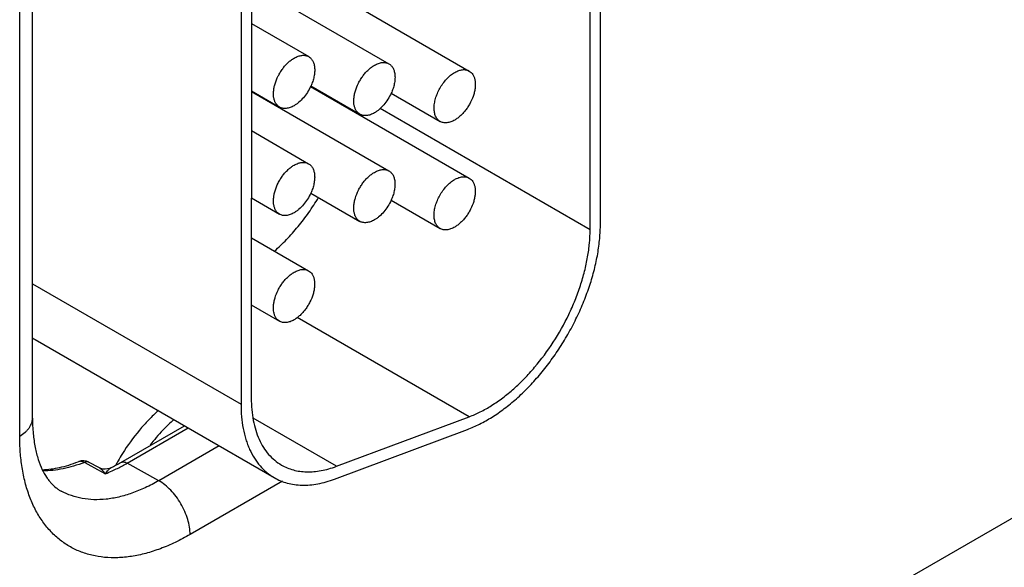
# Model space of a CAD drawing. Header units: inches. Extents: x 0 to 34, y 0 to 22.
# Tile 28 of 129: x 4.967 to 5.474, y 16.591 to 16.873. Entities that reach past the tile are written whole.
import ezdxf

# ---------------------------------------------------------------- set-up
doc = ezdxf.new("R2010")
doc.units = ezdxf.units.IN
doc.header["$LTSCALE"] = 1.87
doc.header["$MEASUREMENT"] = 0
doc.layers.get('0').update_dxf_attribs({"linetype": 'CONTINUOUS'})

msp = doc.modelspace()

# ---------------------------------------------------------------- linework, layer by layer
at = {"color": 7, "linetype": 'CONTINUOUS'}
for p, q in [((5.2607634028, 16.7643956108), (5.2608490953, 17.0498014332)), ((5.2660667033, 16.7674555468), (5.2661523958, 17.0528613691)), ((4.9735989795, 16.6673767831), (4.9735989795, 16.996210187)), ((4.9670088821, 16.6581906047), (4.9670088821, 16.9870240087)), ((5.0810630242, 16.9321385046), (5.0809856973, 16.6745948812)), ((5.0863663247, 16.9351984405), (5.0862889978, 16.6776548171)), ((5.1168682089, 16.8933155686), (5.1985498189, 16.8461536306)), ((5.0863529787, 16.8907485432), (5.1571923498, 16.8498467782)), ((5.0863469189, 16.8705659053), (5.1158348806, 16.8535399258)), ((5.0863364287, 16.8356272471), (5.1571757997, 16.794725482)), ((5.0863365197, 16.8359303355), (5.1008341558, 16.8275595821)), ((5.1168516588, 16.8381942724), (5.1985332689, 16.7910323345)), ((5.1169603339, 16.8384346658), (5.142191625, 16.8238664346)), ((5.1583178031, 16.8347415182), (5.1835490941, 16.820173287)), ((5.2607634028, 16.7643956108), (5.1526208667, 16.8268357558)), ((5.0863303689, 16.8154446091), (5.1158183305, 16.7984186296)), ((5.0863199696, 16.7808090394), (5.1008176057, 16.772438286)), ((5.1169437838, 16.7833133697), (5.1421750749, 16.7687451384)), ((5.158301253, 16.7796202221), (5.1835325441, 16.7650519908)), ((5.0863138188, 16.7603233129), (5.1158017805, 16.7432973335)), ((4.9735989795, 16.7365986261), (5.0809856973, 16.6745948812)), ((5.0863034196, 16.7256877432), (5.1008010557, 16.7173169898)), ((5.1985032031, 16.6681673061), (5.109937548, 16.7193040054)), ((4.9750334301, 16.707848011), (5.09807001, 16.6368082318)), ((5.6282837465, 16.7026721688), (5.3139297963, 16.5211681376)), ((5.1300948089, 16.6426252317), (5.1985032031, 16.6681673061)), ((5.0190664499, 16.6445670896), (5.0518492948, 16.6634954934)), ((5.1300948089, 16.6426252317), (5.0872229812, 16.6673788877)), ((5.0223640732, 16.6442794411), (5.0537472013, 16.662399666)), ((5.1291720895, 16.6360623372), (5.1975804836, 16.6616044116)), ((5.0697055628, 16.6531855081), (5.0386059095, 16.6352289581)), ((5.0022718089, 16.6435708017), (5.0003106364, 16.6446327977)), ((5.0072633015, 16.6408678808), (5.0022718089, 16.6435708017)), ((5.0078471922, 16.6419455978), (5.0028537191, 16.6446454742)), ((5.0386059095, 16.6352289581), (5.0223640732, 16.6442794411)), ((5.0110926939, 16.6387941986), (5.0072632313, 16.6408678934)), ((5.1023855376, 16.6349937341), (5.0547934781, 16.6075146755))]:
    msp.add_line(p, q, dxfattribs=at)
msp.add_lwpolyline([(5.0139755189, 16.6418366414), (5.0133798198, 16.6415771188), (5.0122384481, 16.6412575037), (5.011054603, 16.6411448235), (5.0098701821, 16.641243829), (5.0087279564, 16.6415492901), (5.0078469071, 16.6419457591)], dxfattribs=at)
for centre, radius, start, end in [((5.0940923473, 16.8488403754), 0.0251371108, 334.9354651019, 335.5384261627), ((5.1860622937, 16.8245264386), 0.0050259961, 238.7153868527, 240.0009264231), ((5.18604562, 16.7694049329), 0.0050257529, 238.951976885, 240.0009527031), ((4.988795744, 16.7316797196), 0.0275200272, 236.1744435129, 239.9944637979), ((5.1068368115, 16.5985889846), 0.0910691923, 131.5441669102, 136.5414492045), ((5.1145794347, 16.591137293), 0.1018148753, 136.4945333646, 142.1891786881), ((5.1160460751, 16.5885891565), 0.1136456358, 147.7825696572, 149.9824821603), ((4.9996376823, 16.6386974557), 0.0067617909, 61.6003477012, 111.4256343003), ((4.974239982, 16.7220354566), 0.0895028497, 296.3563792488, 300.0554864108), ((4.9793339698, 16.7181453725), 0.0854791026, 294.4418888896, 298.3628695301), ((5.1159304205, 16.5886532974), 0.1135134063, 149.9813111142, 151.3300030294), ((4.9756378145, 16.7251719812), 0.0934181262, 298.3103916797, 300.0121787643), ((4.982610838, 16.7109003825), 0.0775275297, 291.5539602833, 294.4526496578)]:
    msp.add_arc(centre, radius, start, end, dxfattribs=at)
for points, knots in [([(5.1008344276, 16.8275600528), (5.1004645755, 16.8277735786), (5.0997629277, 16.8283095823), (5.0989200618, 16.8293771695), (5.0982890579, 16.8306816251), (5.0978817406, 16.8321926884), (5.0976996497, 16.8338776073), (5.0977467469, 16.8357021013), (5.0980194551, 16.8376286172), (5.0986880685, 16.8403226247), (5.0997664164, 16.8429892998), (5.1011854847, 16.8455276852), (5.1024103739, 16.8473410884), (5.1037622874, 16.8490090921), (5.1052123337, 16.8504977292), (5.1067297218, 16.8517724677), (5.107799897, 16.8524883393), (5.108338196, 16.8527989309)], [0, 0, 0, 0, 0.0428205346, 0.0874111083, 0.1351983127, 0.187119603, 0.2435748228, 0.3045448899, 0.3696566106, 0.4382752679, 0.5824952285, 0.6562554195, 0.7296420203, 0.8016204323, 0.8712632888, 0.9376862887, 1, 1, 1, 1]), ([(5.108338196, 16.8527989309), (5.1089957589, 16.8531783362), (5.1103052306, 16.8537997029), (5.1123152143, 16.8542869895), (5.1139212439, 16.8542438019), (5.1150670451, 16.8539260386), (5.1155887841, 16.8536813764), (5.1158346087, 16.8535394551)], [0, 0, 0, 0, 0.2893065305, 0.548677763, 0.781651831, 0.8918291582, 1, 1, 1, 1]), ([(5.1158346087, 16.8535394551), (5.1160543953, 16.8534125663), (5.1164785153, 16.853122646), (5.1172496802, 16.8524040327), (5.1180432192, 16.8512432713), (5.1186645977, 16.8495575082), (5.1189651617, 16.847609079), (5.1189423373, 16.8454547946), (5.1185997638, 16.8431559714), (5.117947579, 16.8407804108), (5.117328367, 16.8392124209), (5.1169731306, 16.8384315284)], [0, 0, 0, 0, 0.0463973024, 0.0934927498, 0.1920912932, 0.3000267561, 0.4194074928, 0.5505500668, 0.6924611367, 0.8431583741, 1, 1, 1, 1]), ([(5.1496956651, 16.8491057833), (5.1503532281, 16.8494851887), (5.1516626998, 16.8501065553), (5.1536726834, 16.8505938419), (5.1552787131, 16.8505506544), (5.1564245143, 16.8502328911), (5.1569462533, 16.8499882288), (5.1571920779, 16.8498463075)], [0, 0, 0, 0, 0.2893065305, 0.548677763, 0.781651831, 0.8918291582, 1, 1, 1, 1]), ([(5.1421918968, 16.8238669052), (5.1418220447, 16.824080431), (5.1411203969, 16.8246164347), (5.140277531, 16.825684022), (5.1396465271, 16.8269884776), (5.1392392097, 16.8284995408), (5.1390571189, 16.8301844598), (5.1391042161, 16.8320089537), (5.1393769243, 16.8339354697), (5.1400455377, 16.8366294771), (5.1411238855, 16.8392961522), (5.1425429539, 16.8418345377), (5.1437678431, 16.8436479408), (5.1451197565, 16.8453159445), (5.1465698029, 16.8468045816), (5.148087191, 16.8480793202), (5.1491573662, 16.8487951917), (5.1496956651, 16.8491057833)], [0, 0, 0, 0, 0.0428205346, 0.0874111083, 0.1351983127, 0.187119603, 0.2435748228, 0.3045448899, 0.3696566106, 0.4382752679, 0.5824952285, 0.6562554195, 0.7296420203, 0.8016204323, 0.8712632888, 0.9376862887, 1, 1, 1, 1]), ([(5.1571920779, 16.8498463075), (5.1574118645, 16.8497194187), (5.1578359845, 16.8494294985), (5.1586071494, 16.8487108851), (5.1594006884, 16.8475501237), (5.1600220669, 16.8458643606), (5.1603226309, 16.8439159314), (5.1602998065, 16.841761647), (5.159957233, 16.8394628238), (5.1593050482, 16.8370872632), (5.1586858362, 16.8355192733), (5.1583305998, 16.8347383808)], [0, 0, 0, 0, 0.0463973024, 0.0934927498, 0.1920912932, 0.3000267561, 0.4194074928, 0.5505500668, 0.6924611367, 0.8431583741, 1, 1, 1, 1]), ([(5.1833688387, 16.8371744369), (5.1838610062, 16.8380551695), (5.1849349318, 16.8397412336), (5.1867943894, 16.8420153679), (5.1888238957, 16.8439361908), (5.1903036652, 16.8449802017), (5.1910531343, 16.8454126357)], [0, 0, 0, 0, 0.2658112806, 0.5252776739, 0.772033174, 1, 1, 1, 1]), ([(5.1985495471, 16.84615316), (5.1989193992, 16.8459396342), (5.199621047, 16.8454036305), (5.2004639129, 16.8443360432), (5.2010949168, 16.8430315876), (5.2015022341, 16.8415205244), (5.201684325, 16.8398356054), (5.2016372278, 16.8380111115), (5.2013645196, 16.8360845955), (5.2006959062, 16.8333905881), (5.1996175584, 16.830723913), (5.19819849, 16.8281855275), (5.1969736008, 16.8263721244), (5.1956216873, 16.8247041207), (5.194171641, 16.8232154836), (5.1926542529, 16.821940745), (5.1915840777, 16.8212248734), (5.1910457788, 16.8209142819)], [0, 0, 0, 0, 0.0428205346, 0.0874111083, 0.1351983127, 0.187119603, 0.2435748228, 0.3045448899, 0.3696566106, 0.4382752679, 0.5824952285, 0.6562554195, 0.7296420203, 0.8016204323, 0.8712632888, 0.9376862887, 1, 1, 1, 1]), ([(5.1910531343, 16.8454126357), (5.1917106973, 16.8457920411), (5.193020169, 16.8464134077), (5.1950301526, 16.8469006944), (5.1966361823, 16.8468575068), (5.1977819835, 16.8465397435), (5.1983037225, 16.8462950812), (5.1985495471, 16.84615316)], [0, 0, 0, 0, 0.2893065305, 0.548677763, 0.781651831, 0.8918291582, 1, 1, 1, 1]), ([(5.1168623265, 16.8381913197), (5.1163688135, 16.8371360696), (5.1152438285, 16.8351041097), (5.1132054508, 16.8323599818), (5.1112538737, 16.8303908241), (5.1095996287, 16.8290935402), (5.1087546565, 16.8285451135), (5.1083308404, 16.828300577)], [0, 0, 0, 0, 0.2638981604, 0.5242495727, 0.7722270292, 0.8891571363, 1, 1, 1, 1]), ([(5.183452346, 16.8202312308), (5.1832151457, 16.8203753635), (5.1827592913, 16.8207071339), (5.1819424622, 16.821536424), (5.1811330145, 16.8228814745), (5.180564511, 16.8248202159), (5.1803783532, 16.8270455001), (5.1805776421, 16.8294821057), (5.1811502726, 16.8320475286), (5.1820768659, 16.8346515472), (5.1829043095, 16.8363431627), (5.1833688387, 16.8371744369)], [0, 0, 0, 0, 0.045217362, 0.091350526, 0.1889169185, 0.2971588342, 0.4178366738, 0.5506998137, 0.6939579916, 0.844865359, 1, 1, 1, 1]), ([(5.1583305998, 16.8347383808), (5.1578392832, 16.8336583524), (5.1567103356, 16.8315765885), (5.1546496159, 16.8287640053), (5.1526665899, 16.8267451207), (5.1509817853, 16.8254170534), (5.1501204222, 16.8248567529), (5.1496883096, 16.8246074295)], [0, 0, 0, 0, 0.2635333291, 0.524011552, 0.7722128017, 0.8891961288, 1, 1, 1, 1]), ([(5.1083308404, 16.828300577), (5.1076732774, 16.8279211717), (5.1063638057, 16.827299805), (5.1043538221, 16.8268125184), (5.1027477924, 16.826855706), (5.1016019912, 16.8271734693), (5.1010802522, 16.8274181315), (5.1008344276, 16.8275600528)], [0, 0, 0, 0, 0.2893065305, 0.548677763, 0.781651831, 0.8918291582, 1, 1, 1, 1]), ([(5.1496883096, 16.8246074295), (5.1490307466, 16.8242280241), (5.1477212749, 16.8236066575), (5.1457112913, 16.8231193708), (5.1441052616, 16.8231625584), (5.1429594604, 16.8234803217), (5.1424377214, 16.823724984), (5.1421918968, 16.8238669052)], [0, 0, 0, 0, 0.2893065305, 0.548677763, 0.781651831, 0.8918291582, 1, 1, 1, 1]), ([(5.1910457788, 16.8209142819), (5.1903882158, 16.8205348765), (5.1890787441, 16.8199135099), (5.1870687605, 16.8194262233), (5.1854627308, 16.8194694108), (5.1843169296, 16.8197871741), (5.1837951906, 16.8200318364), (5.183549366, 16.8201737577)], [0, 0, 0, 0, 0.2893065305, 0.548677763, 0.781651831, 0.8918291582, 1, 1, 1, 1]), ([(5.1008178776, 16.7724387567), (5.1004480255, 16.7726522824), (5.0997463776, 16.7731882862), (5.0989035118, 16.7742558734), (5.0982725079, 16.775560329), (5.0978651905, 16.7770713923), (5.0976830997, 16.7787563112), (5.0977301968, 16.7805808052), (5.0980029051, 16.7825073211), (5.0986715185, 16.7852013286), (5.0997498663, 16.7878680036), (5.1011689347, 16.7904063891), (5.1023938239, 16.7922197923), (5.1037457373, 16.7938877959), (5.1051957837, 16.795376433), (5.1067131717, 16.7966511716), (5.1077833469, 16.7973670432), (5.1083216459, 16.7976776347)], [0, 0, 0, 0, 0.0428205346, 0.0874111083, 0.1351983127, 0.187119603, 0.2435748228, 0.3045448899, 0.3696566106, 0.4382752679, 0.5824952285, 0.6562554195, 0.7296420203, 0.8016204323, 0.8712632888, 0.9376862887, 1, 1, 1, 1]), ([(5.1083216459, 16.7976776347), (5.1089792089, 16.7980570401), (5.1102886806, 16.7986784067), (5.1122986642, 16.7991656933), (5.1139046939, 16.7991225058), (5.1150504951, 16.7988047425), (5.1155722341, 16.7985600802), (5.1158180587, 16.7984181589)], [0, 0, 0, 0, 0.2893065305, 0.548677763, 0.781651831, 0.8918291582, 1, 1, 1, 1]), ([(5.1158180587, 16.7984181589), (5.1160378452, 16.7982912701), (5.1164619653, 16.7980013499), (5.1172331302, 16.7972827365), (5.1180266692, 16.7961219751), (5.1186480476, 16.794436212), (5.1189486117, 16.7924877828), (5.1189257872, 16.7903334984), (5.1185832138, 16.7880346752), (5.117931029, 16.7856591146), (5.117311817, 16.7840911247), (5.1169565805, 16.7833102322)], [0, 0, 0, 0, 0.0463973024, 0.0934927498, 0.1920912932, 0.3000267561, 0.4194074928, 0.5505500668, 0.6924611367, 0.8431583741, 1, 1, 1, 1]), ([(5.1496791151, 16.7939844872), (5.1503366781, 16.7943638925), (5.1516461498, 16.7949852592), (5.1536561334, 16.7954725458), (5.1552621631, 16.7954293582), (5.1564079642, 16.7951115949), (5.1569297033, 16.7948669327), (5.1571755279, 16.7947250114)], [0, 0, 0, 0, 0.2893065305, 0.548677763, 0.781651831, 0.8918291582, 1, 1, 1, 1]), ([(5.1571755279, 16.7947250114), (5.1573953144, 16.7945981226), (5.1578194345, 16.7943082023), (5.1585905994, 16.793589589), (5.1593841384, 16.7924288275), (5.1600055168, 16.7907430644), (5.1603060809, 16.7887946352), (5.1602832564, 16.7866403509), (5.159940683, 16.7843415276), (5.1592884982, 16.7819659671), (5.1586692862, 16.7803979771), (5.1583140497, 16.7796170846)], [0, 0, 0, 0, 0.0463973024, 0.0934927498, 0.1920912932, 0.3000267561, 0.4194074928, 0.5505500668, 0.6924611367, 0.8431583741, 1, 1, 1, 1]), ([(5.1421753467, 16.7687456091), (5.1418054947, 16.7689591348), (5.1411038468, 16.7694951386), (5.140260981, 16.7705627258), (5.1396299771, 16.7718671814), (5.1392226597, 16.7733782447), (5.1390405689, 16.7750631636), (5.139087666, 16.7768876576), (5.1393603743, 16.7788141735), (5.1400289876, 16.781508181), (5.1411073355, 16.784174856), (5.1425264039, 16.7867132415), (5.1437512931, 16.7885266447), (5.1451032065, 16.7901946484), (5.1465532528, 16.7916832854), (5.1480706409, 16.792958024), (5.1491408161, 16.7936738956), (5.1496791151, 16.7939844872)], [0, 0, 0, 0, 0.0428205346, 0.0874111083, 0.1351983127, 0.187119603, 0.2435748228, 0.3045448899, 0.3696566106, 0.4382752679, 0.5824952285, 0.6562554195, 0.7296420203, 0.8016204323, 0.8712632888, 0.9376862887, 1, 1, 1, 1]), ([(5.1833686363, 16.7820823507), (5.1838605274, 16.7829599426), (5.1849331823, 16.7846398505), (5.1867890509, 16.7869056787), (5.1888136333, 16.788819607), (5.1902892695, 16.7898601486), (5.1910365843, 16.7902913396)], [0, 0, 0, 0, 0.2658335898, 0.5252823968, 0.7720195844, 1, 1, 1, 1]), ([(5.1985329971, 16.7910318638), (5.1989028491, 16.7908183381), (5.199604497, 16.7902823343), (5.2004473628, 16.7892147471), (5.2010783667, 16.7879102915), (5.2014856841, 16.7863992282), (5.2016677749, 16.7847143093), (5.2016206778, 16.7828898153), (5.2013479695, 16.7809632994), (5.2006793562, 16.7782692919), (5.1996010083, 16.7756026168), (5.1981819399, 16.7730642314), (5.1969570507, 16.7712508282), (5.1956051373, 16.7695828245), (5.194155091, 16.7680941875), (5.1926377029, 16.7668194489), (5.1915675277, 16.7661035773), (5.1910292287, 16.7657929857)], [0, 0, 0, 0, 0.0428205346, 0.0874111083, 0.1351983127, 0.187119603, 0.2435748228, 0.3045448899, 0.3696566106, 0.4382752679, 0.5824952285, 0.6562554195, 0.7296420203, 0.8016204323, 0.8712632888, 0.9376862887, 1, 1, 1, 1]), ([(5.1910365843, 16.7902913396), (5.1916941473, 16.7906707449), (5.193003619, 16.7912921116), (5.1950136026, 16.7917793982), (5.1966196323, 16.7917362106), (5.1977654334, 16.7914184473), (5.1982871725, 16.7911737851), (5.1985329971, 16.7910318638)], [0, 0, 0, 0, 0.2893065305, 0.548677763, 0.781651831, 0.8918291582, 1, 1, 1, 1]), ([(5.0982173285, 16.7534334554), (5.1003694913, 16.7553315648), (5.104579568, 16.7593845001), (5.1104717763, 16.7660280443), (5.1159744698, 16.7732572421), (5.1193194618, 16.7783785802), (5.1209084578, 16.7810113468)], [0, 0, 0, 0, 0.2401965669, 0.4885008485, 0.7426008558, 1, 1, 1, 1]), ([(5.1169565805, 16.7833102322), (5.116465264, 16.7822302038), (5.1153363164, 16.7801484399), (5.1132755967, 16.7773358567), (5.1112925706, 16.7753169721), (5.1096077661, 16.7739889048), (5.108746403, 16.7734286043), (5.1083142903, 16.7731792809)], [0, 0, 0, 0, 0.2635333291, 0.524011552, 0.7722128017, 0.8891961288, 1, 1, 1, 1]), ([(5.1583140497, 16.7796170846), (5.1578227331, 16.7785370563), (5.1566937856, 16.7764552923), (5.1546330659, 16.7736427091), (5.1526500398, 16.7716238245), (5.1509652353, 16.7702957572), (5.1501038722, 16.7697354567), (5.1496717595, 16.7694861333)], [0, 0, 0, 0, 0.2635333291, 0.524011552, 0.7722128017, 0.8891961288, 1, 1, 1, 1]), ([(5.1834535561, 16.765099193), (5.1832151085, 16.7652427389), (5.1827567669, 16.7655736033), (5.1819351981, 16.7664022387), (5.181120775, 16.7677489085), (5.1805487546, 16.7696920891), (5.1803614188, 16.7719236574), (5.1805618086, 16.7743677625), (5.1811377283, 16.776941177), (5.1820695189, 16.7795528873), (5.1829015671, 16.7812490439), (5.1833686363, 16.7820823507)], [0, 0, 0, 0, 0.0452091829, 0.0913196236, 0.1888219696, 0.2970127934, 0.4176755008, 0.5505611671, 0.6938678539, 0.84482935, 1, 1, 1, 1]), ([(5.1083142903, 16.7731792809), (5.1076567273, 16.7727998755), (5.1063472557, 16.7721785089), (5.104337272, 16.7716912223), (5.1027312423, 16.7717344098), (5.1015854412, 16.7720521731), (5.1010637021, 16.7722968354), (5.1008178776, 16.7724387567)], [0, 0, 0, 0, 0.2893065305, 0.548677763, 0.781651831, 0.8918291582, 1, 1, 1, 1]), ([(5.1496717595, 16.7694861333), (5.1490141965, 16.7691067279), (5.1477047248, 16.7684853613), (5.1456947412, 16.7679980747), (5.1440887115, 16.7680412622), (5.1429429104, 16.7683590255), (5.1424211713, 16.7686036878), (5.1421753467, 16.7687456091)], [0, 0, 0, 0, 0.2893065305, 0.548677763, 0.781651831, 0.8918291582, 1, 1, 1, 1]), ([(5.1910292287, 16.7657929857), (5.1903716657, 16.7654135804), (5.189062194, 16.7647922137), (5.1870522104, 16.7643049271), (5.1854461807, 16.7643481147), (5.1843003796, 16.764665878), (5.1837786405, 16.7649105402), (5.1835328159, 16.7650524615)], [0, 0, 0, 0, 0.2893065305, 0.548677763, 0.781651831, 0.8918291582, 1, 1, 1, 1]), ([(5.1975804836, 16.6616044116), (5.1997317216, 16.6624076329), (5.2040697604, 16.6643246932), (5.2104245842, 16.667931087), (5.2167446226, 16.6723167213), (5.2229556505, 16.6774248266), (5.2289850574, 16.6831979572), (5.2347651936, 16.6895663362), (5.2402248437, 16.6964575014), (5.2453025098, 16.7037879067), (5.2499357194, 16.7114730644), (5.254072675, 16.7194208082), (5.2576613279, 16.7275388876), (5.2606628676, 16.7357296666), (5.2630390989, 16.7438986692), (5.2647643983, 16.7519507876), (5.2658142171, 16.7597888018), (5.2660659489, 16.7649428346), (5.2660667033, 16.7674555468)], [0, 0, 0, 0, 0.052002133, 0.1071594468, 0.1652416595, 0.2259910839, 0.289089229, 0.3541161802, 0.4206038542, 0.4880467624, 0.5559209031, 0.6236904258, 0.6908203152, 0.7567871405, 0.8210960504, 0.8833281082, 0.9430969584, 1, 1, 1, 1]), ([(5.1985032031, 16.6681673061), (5.2004592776, 16.6688976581), (5.2044032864, 16.6706401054), (5.2101799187, 16.6739191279), (5.2159251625, 16.6779056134), (5.2215710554, 16.6825496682), (5.2270534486, 16.6877974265), (5.2341252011, 16.695591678), (5.2421270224, 16.7064228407), (5.2487578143, 16.7182375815), (5.2531227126, 16.7281073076), (5.2558505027, 16.7355542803), (5.2580111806, 16.7429803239), (5.2595793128, 16.7502999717), (5.260534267, 16.7574251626), (5.2607627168, 16.7621108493), (5.2607634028, 16.7643956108)], [0, 0, 0, 0, 0.0520199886, 0.1071781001, 0.1652596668, 0.2260210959, 0.2891299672, 0.3541656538, 0.4880439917, 0.6236381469, 0.6907763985, 0.7567551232, 0.8210765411, 0.8833078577, 0.9430772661, 1, 1, 1, 1]), ([(5.1083050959, 16.7425563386), (5.1089626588, 16.7429357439), (5.1102721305, 16.7435571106), (5.1122821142, 16.7440443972), (5.1138881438, 16.7440012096), (5.115033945, 16.7436834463), (5.115555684, 16.7434387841), (5.1158015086, 16.7432968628)], [0, 0, 0, 0, 0.2893065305, 0.548677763, 0.781651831, 0.8918291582, 1, 1, 1, 1]), ([(5.1008013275, 16.7173174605), (5.1004314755, 16.7175309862), (5.0997298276, 16.71806699), (5.0988869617, 16.7191345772), (5.0982559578, 16.7204390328), (5.0978486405, 16.7219500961), (5.0976665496, 16.723635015), (5.0977136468, 16.725459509), (5.097986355, 16.7273860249), (5.0986549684, 16.7300800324), (5.0997333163, 16.7327467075), (5.1011523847, 16.7352850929), (5.1023772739, 16.7370984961), (5.1037291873, 16.7387664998), (5.1051792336, 16.7402551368), (5.1066966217, 16.7415298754), (5.1077667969, 16.742245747), (5.1083050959, 16.7425563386)], [0, 0, 0, 0, 0.0428205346, 0.0874111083, 0.1351983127, 0.187119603, 0.2435748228, 0.3045448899, 0.3696566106, 0.4382752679, 0.5824952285, 0.6562554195, 0.7296420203, 0.8016204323, 0.8712632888, 0.9376862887, 1, 1, 1, 1]), ([(5.1158015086, 16.7432968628), (5.1161713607, 16.743083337), (5.1168730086, 16.7425473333), (5.1177158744, 16.7414797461), (5.1183468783, 16.7401752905), (5.1187541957, 16.7386642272), (5.1189362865, 16.7369793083), (5.1188891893, 16.7351548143), (5.1186164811, 16.7332282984), (5.1179478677, 16.7305342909), (5.1168695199, 16.7278676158), (5.1154504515, 16.7253292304), (5.1142255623, 16.7235158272), (5.1128736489, 16.7218478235), (5.1114236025, 16.7203591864), (5.1099062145, 16.7190844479), (5.1088360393, 16.7183685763), (5.1082977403, 16.7180579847)], [0, 0, 0, 0, 0.0428205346, 0.0874111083, 0.1351983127, 0.187119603, 0.2435748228, 0.3045448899, 0.3696566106, 0.4382752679, 0.5824952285, 0.6562554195, 0.7296420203, 0.8016204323, 0.8712632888, 0.9376862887, 1, 1, 1, 1]), ([(5.1082977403, 16.7180579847), (5.1076401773, 16.7176785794), (5.1063307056, 16.7170572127), (5.104320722, 16.7165699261), (5.1027146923, 16.7166131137), (5.1015688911, 16.716930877), (5.1010471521, 16.7171755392), (5.1008013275, 16.7173174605)], [0, 0, 0, 0, 0.2893065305, 0.548677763, 0.781651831, 0.8918291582, 1, 1, 1, 1]), ([(5.0809856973, 16.6745948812), (5.0809850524, 16.6724470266), (5.0811583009, 16.6682564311), (5.0819802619, 16.6621867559), (5.0831433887, 16.6574234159), (5.0843565, 16.6538720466), (5.0857105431, 16.6505899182), (5.0877229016, 16.6468041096), (5.090679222, 16.6427896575), (5.0941149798, 16.6394047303), (5.0967171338, 16.637589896), (5.0980703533, 16.636808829)], [0, 0, 0, 0, 0.1484648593, 0.2894587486, 0.4227478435, 0.4866094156, 0.5487127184, 0.6680379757, 0.7819568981, 0.8919993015, 1, 1, 1, 1]), ([(5.0862889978, 16.6776548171), (5.0862884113, 16.6757014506), (5.0864455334, 16.6718913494), (5.0871928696, 16.6663731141), (5.0884448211, 16.661250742), (5.0901891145, 16.6565749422), (5.0924143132, 16.6523910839), (5.0951004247, 16.6487397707), (5.0982254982, 16.6456642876), (5.1005901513, 16.6440135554), (5.1018201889, 16.6433033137)], [0, 0, 0, 0, 0.1485319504, 0.2895171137, 0.4227659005, 0.5486710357, 0.6680181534, 0.7819568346, 0.8919969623, 1, 1, 1, 1]), ([(5.0385010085, 16.6713564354), (5.0367573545, 16.6698135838), (5.033339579, 16.6665347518), (5.0268660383, 16.659335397), (5.0225352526, 16.6533619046), (5.0198983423, 16.6491774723)], [0, 0, 0, 0, 0.2406117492, 0.4888585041, 1, 1, 1, 1]), ([(4.9670088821, 16.6581906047), (4.9679965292, 16.6587608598), (4.9693796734, 16.6597132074), (4.9709444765, 16.6612110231), (4.9718969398, 16.6623655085), (4.9726498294, 16.6635708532), (4.9731948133, 16.6648162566), (4.9735249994, 16.6660890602), (4.9735989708, 16.6669507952), (4.9735989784, 16.6673767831)], [0, 0, 0, 0, 0.2892716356, 0.4225285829, 0.5484904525, 0.6678877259, 0.7818631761, 0.8919499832, 1, 1, 1, 1]), ([(4.9735989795, 16.6673767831), (4.9735989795, 16.6647236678), (4.9738106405, 16.6596634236), (4.9748110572, 16.6525287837), (4.9763913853, 16.6463146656), (4.9778537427, 16.6425816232), (4.9786607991, 16.6409060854)], [0, 0, 0, 0, 0.2931133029, 0.5586196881, 0.7945339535, 1, 1, 1, 1]), ([(4.9682276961, 16.6420623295), (4.9678129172, 16.6446668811), (4.967199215, 16.6500345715), (4.9670088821, 16.6554323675), (4.9670088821, 16.6581906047)], [0, 0, 0, 0, 0.4887996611, 1, 1, 1, 1]), ([(4.9786413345, 16.6408901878), (4.9816446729, 16.640983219), (4.9862707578, 16.6416166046), (4.9924101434, 16.6432521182), (4.9955702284, 16.6443651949), (4.9971679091, 16.6449920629)], [0, 0, 0, 0, 0.4731384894, 0.729754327, 1, 1, 1, 1]), ([(5.0003106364, 16.6446327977), (4.9984940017, 16.6439200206), (4.9948838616, 16.6426638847), (4.9894454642, 16.6412899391), (4.9841386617, 16.6404779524), (4.980639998, 16.6403124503), (4.9789301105, 16.640330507)], [0, 0, 0, 0, 0.2669001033, 0.5220853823, 0.7661271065, 1, 1, 1, 1]), ([(5.0003106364, 16.6446327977), (5.0000507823, 16.6447768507), (4.9995243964, 16.6450150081), (4.9987051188, 16.6452061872), (4.9979074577, 16.6452101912), (4.9974028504, 16.6450842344), (4.9971679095, 16.644992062)], [0, 0, 0, 0, 0.2731731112, 0.5278426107, 0.7679595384, 1, 1, 1, 1]), ([(5.0028537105, 16.6446454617), (5.0026787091, 16.6447400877), (5.002292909, 16.6448855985), (5.0016599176, 16.6449512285), (5.0009846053, 16.6448687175), (5.0005366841, 16.6447247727), (5.0003106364, 16.6446327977)], [0, 0, 0, 0, 0.2274881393, 0.4650887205, 0.7209452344, 1, 1, 1, 1]), ([(5.0190664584, 16.6445670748), (5.0192844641, 16.6446929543), (5.0197835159, 16.6448765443), (5.0206123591, 16.6449059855), (5.0214968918, 16.6447053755), (5.0220737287, 16.6444412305), (5.0223640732, 16.6442794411)], [0, 0, 0, 0, 0.2187346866, 0.452325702, 0.7111968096, 1, 1, 1, 1]), ([(5.1018201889, 16.6433033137), (5.1027753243, 16.6427518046), (5.104773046, 16.6417694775), (5.1079632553, 16.6406913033), (5.1113351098, 16.6400102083), (5.1148673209, 16.6397309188), (5.1185394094, 16.6398520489), (5.1223297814, 16.6403737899), (5.1262145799, 16.6412899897), (5.128796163, 16.6421403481), (5.1300948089, 16.6426252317)], [0, 0, 0, 0, 0.1132369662, 0.2277745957, 0.3448283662, 0.4655028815, 0.5907434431, 0.7213169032, 0.8576778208, 1, 1, 1, 1]), ([(5.0547934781, 16.6075146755), (5.0522835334, 16.6060654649), (5.0472718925, 16.6034141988), (5.0396362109, 16.6001534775), (5.0332857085, 16.5981045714), (5.02829282, 16.5969084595), (5.0234896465, 16.5960254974), (5.0176140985, 16.5954435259), (5.0107536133, 16.5956137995), (5.0042231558, 16.5966643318), (4.9980772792, 16.5985910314), (4.9923691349, 16.6013807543), (4.9871490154, 16.605010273), (4.9824615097, 16.6094468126), (4.9783438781, 16.6146502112), (4.9748260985, 16.6205752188), (4.9719319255, 16.6271732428), (4.9696802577, 16.6343914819), (4.9686434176, 16.6394518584), (4.9682276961, 16.6420623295)], [0, 0, 0, 0, 0.0760116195, 0.1485122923, 0.2174984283, 0.2507148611, 0.2831055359, 0.3455303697, 0.4051826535, 0.4625954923, 0.5184383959, 0.5734878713, 0.628578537, 0.684541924, 0.7421459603, 0.8020478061, 0.8647663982, 0.9306739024, 1, 1, 1, 1]), ([(4.9786607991, 16.6409060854), (4.9793098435, 16.6395585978), (4.9803706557, 16.6376606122), (4.9819989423, 16.635394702), (4.9835649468, 16.6335283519), (4.9852506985, 16.6319402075), (4.9870373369, 16.6306422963), (4.9879490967, 16.6300906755), (4.9884097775, 16.6298376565)], [0, 0, 0, 0, 0.2994690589, 0.4334732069, 0.5582395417, 0.7869386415, 0.894763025, 1, 1, 1, 1]), ([(5.0110926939, 16.6387941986), (5.0108339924, 16.6391384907), (5.0103161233, 16.6397875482), (5.0095057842, 16.6406651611), (5.0088148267, 16.6412912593), (5.0082611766, 16.6417005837), (5.0079848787, 16.6418711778), (5.0078470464, 16.6419457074)], [0, 0, 0, 0, 0.2837710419, 0.5466443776, 0.7864447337, 0.8967510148, 1, 1, 1, 1]), ([(5.0110926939, 16.6387941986), (5.0113371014, 16.6391349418), (5.0118163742, 16.6397749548), (5.0124435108, 16.6405193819), (5.0129373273, 16.641034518), (5.0132876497, 16.6413615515), (5.0136270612, 16.6416330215), (5.0138601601, 16.6417795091), (5.013975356, 16.6418365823)], [0, 0, 0, 0, 0.2980998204, 0.5681922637, 0.6913116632, 0.8052196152, 0.9086087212, 1, 1, 1, 1]), ([(5.0386059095, 16.6352289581), (5.0363479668, 16.6339252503), (5.031841, 16.631561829), (5.0249669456, 16.6287304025), (5.0182121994, 16.6267297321), (5.0116378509, 16.6255812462), (5.0053035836, 16.6252994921), (4.9992682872, 16.6258929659), (4.9935937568, 16.6273608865), (4.9900721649, 16.6289246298), (4.9884097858, 16.629837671)], [0, 0, 0, 0, 0.1483394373, 0.2891047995, 0.4223300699, 0.5483560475, 0.6678791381, 0.7819750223, 0.8920937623, 1, 1, 1, 1]), ([(5.0547934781, 16.6075146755), (5.0547934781, 16.6087868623), (5.0545577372, 16.6114349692), (5.0536193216, 16.6154283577), (5.0521170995, 16.6194704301), (5.050108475, 16.62340595), (5.0476702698, 16.627084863), (5.0448952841, 16.6303667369), (5.0418901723, 16.6331258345), (5.0397085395, 16.6346145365), (5.0386059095, 16.6352289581)], [0, 0, 0, 0, 0.1143727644, 0.2378469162, 0.3678188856, 0.5010974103, 0.6342229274, 0.7637481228, 0.8865194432, 1, 1, 1, 1]), ([(5.0980703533, 16.636808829), (5.0991210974, 16.6362023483), (5.1013180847, 16.635121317), (5.1048267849, 16.6339343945), (5.1085358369, 16.6331862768), (5.1124215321, 16.6328783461), (5.1164618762, 16.6330118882), (5.1206319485, 16.6335869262), (5.1249050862, 16.6345942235), (5.1277441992, 16.6355291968), (5.1291720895, 16.6360623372)], [0, 0, 0, 0, 0.1132367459, 0.2277587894, 0.3448026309, 0.4654848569, 0.5907627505, 0.7213851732, 0.8577390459, 1, 1, 1, 1])]:
    msp.add_open_spline(points, degree=3, knots=knots, dxfattribs=at)

doc.saveas('drawing.dxf')
